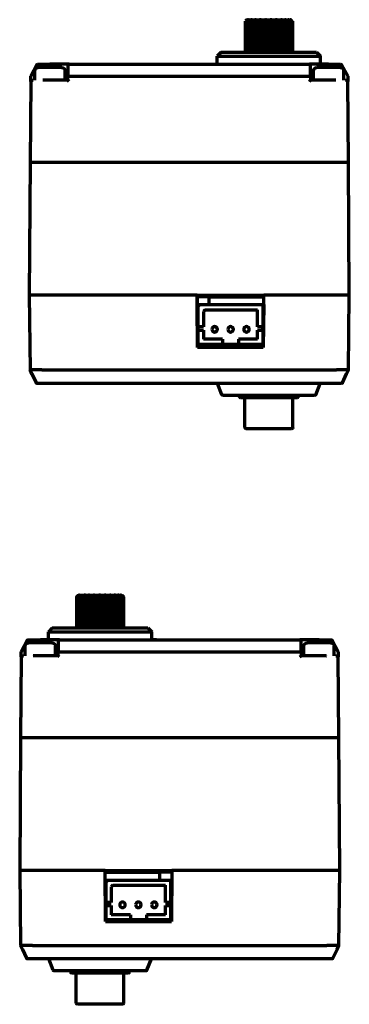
# Model space of a CAD drawing. Header units: millimetres. Extents: x 0 to 1189, y 0 to 841.
# Tile 6 of 9: x 264 to 305, y 614 to 738. Entities that reach past the tile are written whole.
import ezdxf

# ---------------------------------------------------------------- set-up
doc = ezdxf.new("R2010")
doc.units = ezdxf.units.MM
doc.header["$LTSCALE"] = 0.75
doc.layers.add('Visible', color=7, linetype='Continuous', lineweight=70)

msp = doc.modelspace()

# ---------------------------------------------------------------- linework, layer by layer
at = {"layer": 'Visible', "extrusion": (0, 1, 0)}
for p, q in [((292.07, 737.79), (291.87, 737.59)), ((291.87, 737.59), (291.88, 737.59)), ((291.87, 733.69), (291.87, 737.59)), ((291.88, 737.59), (291.88, 733.69)), ((291.96, 737.59), (292.04, 737.59)), ((291.96, 733.69), (291.96, 737.59)), ((292.04, 737.59), (292.04, 733.69)), ((292.07, 737.79), (292.09, 737.79)), ((292.13, 737.79), (292.09, 737.79)), ((292.13, 737.79), (292.27, 737.79)), ((292.22, 737.59), (292.38, 737.59)), ((292.22, 733.69), (292.22, 737.59)), ((292.35, 737.79), (292.27, 737.79)), ((292.35, 737.79), (292.6, 737.79)), ((292.38, 737.59), (292.38, 733.69)), ((292.73, 737.79), (292.6, 737.79)), ((292.65, 737.59), (292.87, 737.59)), ((292.65, 733.69), (292.65, 737.59)), ((292.73, 737.79), (293.07, 737.79)), ((292.87, 737.59), (292.87, 733.69)), ((293.22, 737.79), (293.07, 737.79)), ((293.21, 737.59), (293.48, 737.59)), ((293.21, 733.69), (293.21, 737.59)), ((293.22, 737.79), (293.24, 737.79)), ((293.22, 737.66), (293.22, 737.79)), ((293.24, 737.79), (293.65, 737.79)), ((293.48, 737.59), (293.48, 733.69)), ((293.79, 737.79), (293.65, 737.79)), ((293.79, 737.79), (293.83, 737.79)), ((293.79, 733.69), (293.79, 737.79)), ((293.85, 737.79), (293.83, 737.79)), ((293.83, 737.79), (293.83, 733.69)), ((293.85, 737.79), (294.31, 737.79)), ((293.88, 737.59), (294.17, 737.59)), ((293.88, 733.69), (293.88, 737.59)), ((294.17, 737.59), (294.17, 733.69)), ((294.41, 737.79), (294.31, 737.79)), ((294.41, 737.79), (294.46, 737.79)), ((294.41, 733.69), (294.41, 737.79)), ((294.52, 737.79), (294.46, 737.79)), ((294.46, 737.79), (294.46, 733.69)), ((294.52, 737.79), (295, 737.79)), ((294.6, 737.59), (294.91, 737.59)), ((294.6, 733.69), (294.6, 737.59)), ((294.91, 737.59), (294.91, 733.69)), ((295.07, 737.79), (295, 737.79)), ((295.07, 737.79), (295.12, 737.79)), ((295.07, 733.69), (295.07, 737.79)), ((295.21, 737.79), (295.12, 737.79)), ((295.12, 737.79), (295.12, 733.69)), ((295.21, 737.79), (295.68, 737.79)), ((295.34, 737.59), (295.64, 737.59)), ((295.34, 733.69), (295.34, 737.59)), ((295.64, 737.59), (295.64, 733.69)), ((295.7, 737.79), (295.68, 737.79)), ((295.7, 737.79), (295.75, 737.79)), ((295.7, 733.69), (295.7, 737.79)), ((295.88, 737.79), (295.75, 737.79)), ((295.75, 737.79), (295.75, 733.69)), ((295.88, 737.79), (296.3, 737.79)), ((296.05, 737.59), (296.32, 737.59)), ((296.05, 733.69), (296.05, 737.59)), ((296.3, 737.79), (296.33, 737.79)), ((296.32, 737.59), (296.32, 733.69)), ((296.47, 737.79), (296.33, 737.79)), ((296.33, 737.79), (296.33, 733.69)), ((296.47, 737.79), (296.83, 737.79)), ((296.68, 737.59), (296.9, 737.59)), ((296.68, 733.69), (296.68, 737.59)), ((296.97, 737.79), (296.83, 737.79)), ((296.9, 737.59), (296.9, 733.69)), ((296.97, 737.79), (297.23, 737.79)), ((297.19, 737.59), (297.36, 737.59)), ((297.19, 733.69), (297.19, 737.59)), ((297.33, 737.79), (297.23, 737.79)), ((297.33, 737.79), (297.49, 737.79)), ((297.36, 737.59), (297.36, 733.69)), ((297.53, 737.79), (297.49, 737.79)), ((297.57, 737.79), (297.53, 737.79)), ((297.55, 737.59), (297.65, 737.59)), ((297.55, 733.69), (297.55, 737.59)), ((297.57, 737.79), (297.58, 737.78)), ((297.65, 737.59), (297.65, 733.69)), ((297.74, 737.59), (297.77, 737.59)), ((297.74, 733.69), (297.74, 737.59)), ((297.77, 737.59), (297.77, 733.69)), ((288.82, 733.69), (288.32, 733.19)), ((288.82, 733.69), (300.82, 733.69)), ((300.82, 733.69), (301.32, 733.19)), ((288.32, 733.19), (301.32, 733.19)), ((288.32, 732.19), (288.32, 733.19)), ((301.32, 732.19), (301.32, 733.19)), ((264.92, 730.69), (265.68, 732.11)), ((265.42, 730.19), (265.42, 731.39)), ((265.81, 732.19), (267.32, 732.19)), ((268.82, 731.79), (265.82, 731.79)), ((269.72, 732.19), (267.32, 732.19)), ((269.22, 730.19), (269.22, 731.39)), ((269.57, 732.04), (269.57, 730.65)), ((269.72, 732.19), (287.75, 732.19)), ((287.75, 732.19), (288.29, 732.19)), ((288.29, 732.19), (299.92, 732.19)), ((302.32, 732.19), (299.92, 732.19)), ((300.07, 732.04), (300.07, 732.04)), ((300.07, 730.65), (300.07, 732.04)), ((300.42, 730.19), (300.42, 731.39)), ((303.82, 731.79), (300.82, 731.79)), ((302.32, 732.19), (303.83, 732.19)), ((303.96, 732.11), (304.72, 730.69)), ((304.22, 730.19), (304.22, 731.39)), ((264.92, 730.04), (264.82, 719.89)), ((264.92, 730.04), (264.92, 730.69)), ((265.07, 730.65), (264.92, 730.69)), ((269.57, 730.19), (266.42, 730.19)), ((269.57, 730.19), (269.57, 730.65)), ((269.72, 730.69), (299.92, 730.69)), ((300.07, 730.65), (300.07, 730.19)), ((303.23, 730.19), (300.07, 730.19)), ((303.23, 730.19), (303.24, 730.19)), ((303.25, 730.19), (303.24, 730.19)), ((304.57, 730.65), (304.72, 730.69)), ((304.72, 730.69), (304.73, 730.04)), ((304.82, 719.89), (304.73, 730.04)), ((264.82, 719.89), (264.72, 703.19)), ((264.82, 719.89), (266.32, 719.89)), ((266.32, 719.89), (303.32, 719.89)), ((303.32, 719.89), (304.82, 719.89)), ((304.92, 703.19), (304.82, 719.89)), ((266.22, 703.19), (264.72, 703.19)), ((264.72, 703.19), (264.82, 693.79)), ((285.81, 703.19), (266.22, 703.19)), ((285.81, 703.19), (294.18, 703.19)), ((285.81, 703.19), (285.81, 703.19)), ((285.82, 701.99), (285.81, 703.19)), ((285.81, 703.19), (285.87, 696.59)), ((285.82, 703.19), (285.82, 702.99)), ((285.82, 702.99), (285.82, 703.19)), ((287.32, 702.99), (285.82, 702.99)), ((287.32, 702.99), (294.18, 702.99)), ((287.32, 701.99), (287.32, 702.99)), ((287.66, 703.19), (287.66, 702.99)), ((288.36, 703.19), (288.36, 702.99)), ((289.66, 703.19), (289.66, 702.99)), ((290.36, 703.19), (290.36, 702.99)), ((291.66, 703.19), (291.66, 702.99)), ((292.36, 703.19), (292.36, 702.99)), ((294.12, 696.59), (294.18, 703.19)), ((294.17, 701.99), (294.18, 703.19)), ((294.18, 703.19), (294.18, 703.19)), ((303.42, 703.19), (294.18, 703.19)), ((294.18, 702.99), (294.18, 703.19)), ((294.18, 702.99), (294.18, 703.19)), ((304.92, 703.19), (303.42, 703.19)), ((304.82, 693.79), (304.92, 703.19)), ((285.82, 701.99), (286.16, 701.99)), ((285.82, 701.99), (285.82, 701.99)), ((285.87, 696.61), (285.82, 701.99)), ((285.87, 696.79), (285.83, 701.99)), ((285.83, 701.99), (285.87, 696.81)), ((285.96, 701.79), (286.16, 701.99)), ((285.96, 701.79), (285.96, 701.99)), ((285.96, 699.19), (285.96, 701.79)), ((286.16, 701.99), (294.06, 701.99)), ((294.06, 701.99), (294.17, 701.99)), ((294.06, 701.99), (294.06, 699.19)), ((294.17, 701.99), (294.12, 696.79)), ((294.17, 701.99), (294.12, 696.61)), ((294.12, 696.81), (294.17, 701.99)), ((294.17, 701.99), (294.17, 701.99)), ((286.81, 701.34), (286.61, 701.14)), ((286.61, 701.14), (286.61, 699.19)), ((286.81, 701.34), (293.41, 701.34)), ((293.41, 699.19), (293.41, 701.34)), ((285.96, 698.79), (285.96, 699.19)), ((286.61, 699.19), (285.96, 699.19)), ((294.06, 699.19), (293.41, 699.19)), ((294.06, 698.79), (294.06, 699.19)), ((285.96, 696.99), (285.96, 698.79)), ((285.96, 698.79), (286.61, 698.79)), ((286.61, 698.79), (286.61, 697.64)), ((293.41, 698.79), (294.06, 698.79)), ((293.41, 697.64), (293.41, 698.79)), ((294.06, 698.79), (294.06, 696.99)), ((294.12, 696.81), (285.87, 696.81)), ((285.87, 696.81), (285.87, 696.79)), ((294.12, 696.79), (285.87, 696.79)), ((294.12, 696.61), (285.87, 696.61)), ((285.87, 696.61), (285.87, 696.59)), ((294.12, 696.59), (285.87, 696.59)), ((289.01, 696.99), (285.96, 696.99)), ((289.01, 697.64), (286.61, 697.64)), ((289.01, 697.64), (289.01, 696.99)), ((291.01, 696.99), (289.01, 696.99)), ((293.41, 697.64), (291.01, 697.64)), ((291.01, 697.64), (291.01, 696.99)), ((294.06, 696.99), (291.01, 696.99)), ((294.12, 696.81), (294.12, 696.79)), ((294.12, 696.61), (294.12, 696.59)), ((265.06, 693.28), (264.82, 693.79)), ((265.06, 693.28), (265.58, 692.18)), ((266.32, 693.79), (303.32, 693.79)), ((304.06, 692.18), (304.58, 693.28)), ((304.58, 693.28), (304.82, 693.79)), ((303.32, 692.09), (266.32, 692.09)), ((288.93, 690.68), (288.37, 692.09)), ((300.71, 690.68), (301.27, 692.09)), ((300.57, 690.59), (289.07, 690.59)), ((291.12, 690.44), (291.12, 690.59)), ((298.37, 690.29), (291.27, 690.29)), ((291.82, 686.54), (291.82, 690.29)), ((297.82, 686.54), (297.82, 690.29)), ((298.52, 690.44), (298.52, 690.59)), ((297.67, 686.39), (291.97, 686.39)), ((270.68, 665.29), (270.68, 661.39)), ((270.69, 665.29), (270.74, 665.29)), ((270.69, 661.39), (270.69, 665.29)), ((270.74, 665.29), (270.74, 661.39)), ((270.88, 665.49), (270.87, 665.49)), ((270.87, 665.49), (270.87, 665.48)), ((270.87, 665.29), (270.99, 665.29)), ((270.87, 661.39), (270.87, 665.29)), ((270.88, 665.49), (270.96, 665.49)), ((271.02, 665.49), (270.96, 665.49)), ((270.99, 665.29), (270.99, 661.39)), ((271.02, 665.49), (271.22, 665.49)), ((271.22, 665.49), (271.33, 665.49)), ((271.22, 665.29), (271.41, 665.29)), ((271.22, 661.39), (271.22, 665.29)), ((271.33, 665.49), (271.62, 665.49)), ((271.41, 665.29), (271.41, 661.39)), ((271.77, 665.49), (271.62, 665.49)), ((271.72, 665.29), (271.96, 665.29)), ((271.72, 661.39), (271.72, 665.29)), ((271.77, 665.49), (272.15, 665.49)), ((271.96, 665.29), (271.96, 661.39)), ((272.3, 665.49), (272.15, 665.49)), ((272.3, 665.49), (272.34, 665.49)), ((272.3, 661.39), (272.3, 665.49)), ((272.34, 665.49), (272.78, 665.49)), ((272.34, 665.29), (272.62, 665.29)), ((272.34, 661.39), (272.34, 665.29)), ((272.62, 665.29), (272.62, 661.39)), ((272.9, 665.49), (272.78, 665.49)), ((272.9, 661.39), (272.9, 665.49)), ((272.9, 665.49), (272.94, 665.49)), ((272.98, 665.49), (272.94, 665.49)), ((272.94, 665.49), (272.94, 661.39)), ((272.98, 665.49), (273.46, 665.49)), ((273.04, 665.29), (273.34, 665.29)), ((273.04, 661.39), (273.04, 665.29)), ((273.34, 665.29), (273.34, 661.39)), ((273.54, 665.49), (273.46, 665.49)), ((273.54, 665.49), (273.59, 665.49)), ((273.54, 661.39), (273.54, 665.49)), ((273.67, 665.49), (273.59, 665.49)), ((273.59, 665.49), (273.59, 661.39)), ((273.67, 665.49), (274.14, 665.49)), ((273.78, 665.29), (274.08, 665.29)), ((273.78, 661.39), (273.78, 665.29)), ((274.08, 665.29), (274.08, 661.39)), ((274.19, 665.49), (274.14, 665.49)), ((274.19, 665.49), (274.24, 665.49)), ((274.19, 661.39), (274.19, 665.49)), ((274.35, 665.49), (274.24, 665.49)), ((274.24, 665.49), (274.24, 661.39)), ((274.35, 665.49), (274.8, 665.49)), ((274.5, 665.29), (274.79, 665.29)), ((274.5, 661.39), (274.5, 665.29)), ((274.79, 665.29), (274.79, 661.39)), ((274.8, 665.49), (274.8, 665.49)), ((274.8, 665.49), (274.85, 665.49)), ((274.8, 661.39), (274.8, 665.49)), ((274.99, 665.49), (274.85, 665.49)), ((274.85, 665.49), (274.85, 661.39)), ((274.99, 665.49), (275.38, 665.49)), ((275.18, 665.29), (275.43, 665.29)), ((275.18, 661.39), (275.18, 665.29)), ((275.38, 665.49), (275.38, 665.49)), ((275.54, 665.49), (275.38, 665.49)), ((275.38, 665.49), (275.38, 665.48)), ((275.43, 665.29), (275.43, 661.39)), ((275.54, 665.49), (275.85, 665.49)), ((275.75, 665.29), (275.95, 665.29)), ((275.75, 661.39), (275.75, 665.29)), ((275.97, 665.49), (275.85, 665.49)), ((275.95, 665.29), (275.95, 661.39)), ((275.97, 665.49), (276.18, 665.49)), ((276.25, 665.49), (276.18, 665.49)), ((276.19, 665.29), (276.33, 665.29)), ((276.19, 661.39), (276.19, 665.29)), ((276.25, 665.49), (276.35, 665.49)), ((276.33, 665.29), (276.33, 661.39)), ((276.37, 665.49), (276.35, 665.49)), ((276.37, 665.49), (276.37, 665.49)), ((276.37, 665.49), (276.57, 665.29)), ((276.47, 665.29), (276.54, 665.29)), ((276.47, 661.39), (276.47, 665.29)), ((276.54, 665.29), (276.54, 661.39)), ((276.57, 665.29), (276.57, 665.29)), ((276.57, 661.39), (276.57, 665.29)), ((276.57, 661.39), (276.57, 665.29)), ((267.62, 661.39), (267.12, 660.89)), ((267.12, 660.89), (280.12, 660.89)), ((267.12, 659.89), (267.12, 660.89)), ((267.62, 661.39), (279.62, 661.39)), ((279.62, 661.39), (280.12, 660.89)), ((280.12, 659.89), (280.12, 660.89)), ((263.72, 658.39), (264.48, 659.81)), ((264.61, 659.89), (266.12, 659.89)), ((267.62, 659.49), (264.62, 659.49)), ((268.52, 659.89), (266.12, 659.89)), ((268.37, 659.74), (268.37, 658.35)), ((268.52, 659.89), (280.15, 659.89)), ((280.15, 659.89), (280.7, 659.89)), ((280.7, 659.89), (298.72, 659.89)), ((301.12, 659.89), (298.72, 659.89)), ((298.87, 658.35), (298.87, 659.74)), ((302.62, 659.49), (299.62, 659.49)), ((301.12, 659.89), (302.63, 659.89)), ((302.77, 659.81), (303.52, 658.39)), ((263.72, 657.74), (263.72, 658.39)), ((263.87, 658.35), (263.72, 658.39)), ((264.22, 657.89), (264.22, 659.09)), ((268.02, 657.89), (268.02, 659.09)), ((268.37, 657.89), (268.37, 658.35)), ((268.52, 658.39), (298.72, 658.39)), ((298.87, 658.35), (298.87, 657.89)), ((299.22, 657.89), (299.22, 659.09)), ((303.02, 657.89), (303.02, 659.09)), ((303.52, 658.39), (303.37, 658.35)), ((303.52, 658.39), (303.53, 657.74)), ((263.72, 657.74), (263.62, 647.59)), ((268.37, 657.89), (265.22, 657.89)), ((302.03, 657.89), (298.87, 657.89)), ((302.03, 657.89), (302.04, 657.89)), ((302.05, 657.89), (302.04, 657.89)), ((302.14, 657.89), (302.14, 657.89)), ((303.62, 647.59), (303.53, 657.74)), ((263.62, 647.59), (263.52, 630.89)), ((263.62, 647.59), (265.12, 647.59)), ((265.12, 647.59), (302.12, 647.59)), ((302.12, 647.59), (303.62, 647.59)), ((303.72, 630.89), (303.62, 647.59)), ((265.02, 630.89), (263.52, 630.89)), ((263.52, 630.89), (263.62, 621.49)), ((274.27, 630.89), (265.02, 630.89)), ((274.27, 630.89), (282.63, 630.89)), ((274.32, 624.51), (274.27, 630.89)), ((276.08, 630.89), (276.08, 630.69)), ((276.78, 630.89), (276.78, 630.69)), ((278.08, 630.89), (278.08, 630.69)), ((278.78, 630.89), (278.78, 630.69)), ((280.08, 630.89), (280.08, 630.69)), ((280.78, 630.89), (280.78, 630.69)), ((282.63, 630.89), (282.57, 624.51)), ((302.22, 630.89), (282.63, 630.89)), ((303.72, 630.89), (302.22, 630.89)), ((303.62, 621.49), (303.72, 630.89)), ((274.27, 630.69), (281.13, 630.69)), ((274.28, 629.69), (274.58, 629.69)), ((274.38, 629.49), (274.58, 629.69)), ((274.38, 629.49), (274.38, 629.69)), ((274.58, 629.69), (282.48, 629.69)), ((282.63, 630.69), (281.13, 630.69)), ((281.13, 629.69), (281.13, 630.69)), ((282.48, 629.69), (282.62, 629.69)), ((282.48, 629.69), (282.48, 626.89)), ((274.38, 626.89), (274.38, 629.49)), ((275.23, 629.04), (275.03, 628.84)), ((275.03, 628.84), (275.03, 626.89)), ((275.23, 629.04), (281.83, 629.04)), ((281.83, 626.89), (281.83, 629.04)), ((274.38, 626.49), (274.38, 626.89)), ((275.03, 626.89), (274.38, 626.89)), ((274.38, 624.69), (274.38, 626.49)), ((274.38, 626.49), (275.03, 626.49)), ((275.03, 626.49), (275.03, 625.34)), ((282.48, 626.89), (281.83, 626.89)), ((281.83, 626.49), (282.48, 626.49)), ((281.83, 625.34), (281.83, 626.49)), ((282.48, 626.49), (282.48, 626.89)), ((282.48, 626.49), (282.48, 624.69)), ((277.43, 624.69), (274.38, 624.69)), ((277.43, 625.34), (275.03, 625.34)), ((277.43, 625.34), (277.43, 624.69)), ((279.43, 624.69), (277.43, 624.69)), ((281.83, 625.34), (279.43, 625.34)), ((279.43, 625.34), (279.43, 624.69)), ((282.48, 624.69), (279.43, 624.69)), ((274.32, 624.51), (282.57, 624.51)), ((263.86, 620.99), (263.62, 621.49)), ((263.86, 620.99), (264.38, 619.88)), ((265.12, 621.49), (302.12, 621.49)), ((302.86, 619.88), (303.39, 620.99)), ((303.39, 620.99), (303.62, 621.49)), ((302.12, 619.79), (265.12, 619.79)), ((267.74, 618.38), (267.17, 619.79)), ((279.51, 618.38), (280.07, 619.79)), ((279.37, 618.29), (267.88, 618.29)), ((269.92, 618.14), (269.92, 618.29)), ((277.17, 617.99), (270.07, 617.99)), ((270.62, 614.24), (270.62, 617.99)), ((276.62, 614.24), (276.62, 617.99)), ((277.32, 618.14), (277.32, 618.29)), ((276.47, 614.09), (270.77, 614.09))]:
    msp.add_line(p, q, dxfattribs=at)
at = {"layer": 'Visible', "extrusion": (-2e-16, 0, -1)}
for centre in [(-288.01, 698.89), (-290.01, 698.89), (-292.01, 698.89)]:
    msp.add_circle(centre, 0.35, dxfattribs=at)
at = {"layer": 'Visible', "extrusion": (2e-16, 0, -1)}
for centre in [(-276.43, 626.59), (-278.43, 626.59), (-280.43, 626.59)]:
    msp.add_circle(centre, 0.35, dxfattribs=at)
at = {"layer": 'Visible'}
for centre, radius, start, end in [((315.03, 713.54), 33.38, 133.3994, 133.8967), ((315.3, 717.57), 30.75, 138.8828, 139.3756), ((315.3, 711.97), 34.6, 131.7364, 132.2315), ((317.28, 721.13), 29.98, 146.2452, 146.7038), ((315.62, 712.15), 34.46, 131.9144, 132.4099), ((315.99, 714.02), 33.02, 133.9602, 134.4579), ((316.74, 717.13), 30.98, 138.1769, 138.6713), ((318.85, 720.7), 29.91, 145.1443, 145.6099), ((270.1, 721.31), 30.03, 32.815, 33.2702), ((272.67, 717.75), 30.66, 40.312, 40.8039), ((273.56, 714.5), 32.67, 44.9629, 45.4609), ((273.97, 712.37), 34.28, 47.3671, 47.8629), ((271.63, 721.74), 30.22, 31.6428, 32.0893), ((274.29, 711.87), 34.68, 47.8689, 48.3639), ((274.17, 718.2), 30.45, 39.5449, 40.0346), ((274.58, 713.14), 33.68, 46.5419, 47.0389), ((288.02, 738.79), 6.6, 267.6326, 272.3674)]:
    msp.add_arc(centre, radius, start, end, dxfattribs=at)
at = {"layer": 'Visible', "extrusion": (-2e-16, 0, -1)}
for centre, radius, start, end in [((-265.82, 731.39), 0.4, 0, 90), ((-265.81, 732.04), 0.15, 28.0725, 90), ((-268.82, 731.39), 0.4, 90, 180), ((-269.72, 732.04), 0.15, 0, 90), ((-299.92, 732.04), 0.15, 90, 180), ((-300.82, 731.39), 0.4, 0, 90), ((-303.82, 731.39), 0.4, 90, 180), ((-303.83, 732.04), 0.15, 90, 151.9275), ((-265.07, 730.04), 0.15, 0.5355, 17.9493), ((-304.58, 730.04), 0.15, 162.0507, 179.4646), ((-265.72, 692.24), 0.15, 269.9927, 334.8412), ((-303.93, 692.24), 0.15, 205.1588, 270.0073), ((-289.07, 690.74), 0.15, 270, 338.1986), ((-291.27, 690.44), 0.15, 270, 0), ((-298.37, 690.44), 0.15, 180, 270), ((-300.57, 690.74), 0.15, 201.8014, 270), ((-291.97, 686.54), 0.15, 270, 0), ((-297.67, 686.54), 0.15, 180, 270)]:
    msp.add_arc(centre, radius, start, end, dxfattribs=at)
at = {"layer": 'Visible', "extrusion": (2e-16, 0, -1)}
for centre, radius, start, end in [((-293.84, 643.56), 31.74, 43.1927, 43.6899), ((-293.95, 640.25), 34.14, 47.175, 47.6712), ((-294.75, 647.06), 30.04, 37.3556, 37.837), ((-294.26, 639.54), 34.71, 47.9052, 48.4001), ((-298.67, 650.47), 31.19, 28.3636, 28.7819), ((-294.59, 640.6), 33.87, 46.8118, 47.3085), ((-295.09, 643.17), 32, 43.7353, 44.233), ((-296.32, 646.61), 30.18, 38.2434, 38.7285), ((-300.03, 650.08), 30.72, 29.6821, 30.1125), ((-245.96, 650.63), 31.44, 151.8014, 152.2141), ((-250.54, 647.25), 30, 142.5568, 143.0364), ((-252.02, 643.74), 31.63, 136.5524, 137.0494), ((-252.59, 640.96), 33.59, 133.0851, 133.5821), ((-252.93, 639.6), 34.66, 131.66, 132.155), ((-252.12, 647.7), 29.92, 143.5202, 143.9951), ((-253.25, 640), 34.34, 132.0645, 132.5602), ((-253.35, 644.15), 31.37, 137.1511, 137.6473), ((-253.46, 642.06), 32.77, 134.3592, 134.8571), ((-264.62, 659.09), 0.4, 0, 90), ((-264.61, 659.74), 0.15, 28.0725, 90), ((-267.62, 659.09), 0.4, 90, 180), ((-268.52, 659.74), 0.15, 0, 90), ((-280.42, 666.49), 6.6, 267.6326, 272.3674), ((-298.72, 659.74), 0.15, 90, 180), ((-299.62, 659.09), 0.4, 0, 90), ((-302.62, 659.09), 0.4, 90, 180), ((-302.63, 659.74), 0.15, 90, 151.9275), ((-263.87, 657.74), 0.15, 0.5354, 17.9493), ((-303.38, 657.74), 0.15, 162.0507, 179.4646), ((-264.52, 619.94), 0.15, 269.9927, 334.8412), ((-302.73, 619.94), 0.15, 205.1588, 270.0073), ((-267.88, 618.44), 0.15, 270, 338.1986), ((-270.07, 618.14), 0.15, 270, 0), ((-277.17, 618.14), 0.15, 180, 270), ((-279.37, 618.44), 0.15, 201.8014, 270), ((-270.77, 614.24), 0.15, 270, 0), ((-276.47, 614.24), 0.15, 180, 270)]:
    msp.add_arc(centre, radius, start, end, dxfattribs=at)
at = {"layer": 'Visible', "extrusion": (-2e-16, 0, -1)}
for centre, major_axis, ratio, start_param, end_param in [((269.72, 730.65), (0.15, 0), 0.254376, 3.141593, 4.712389), ((299.92, 730.04), (0.15, 0.15), 0.004673, -1.566124, -0.004673)]:
    msp.add_ellipse(centre, major_axis=major_axis, ratio=ratio, start_param=start_param, end_param=end_param, dxfattribs=at)
at = {"layer": 'Visible'}
for centre, major_axis, ratio, start_param, end_param in [((269.72, 730.04), (-0.15, 0.15), 0.004673, -1.566124, -0.004673), ((299.92, 730.65), (-0.15, 0), 0.254376, 3.141593, 4.712389), ((268.52, 657.74), (-0.15, 0.15), 0.004673, -1.566124, -0.004673)]:
    msp.add_ellipse(centre, major_axis=major_axis, ratio=ratio, start_param=start_param, end_param=end_param, dxfattribs=at)
at = {"layer": 'Visible', "extrusion": (2e-16, 0, -1)}
for centre, major_axis, ratio, start_param, end_param in [((268.52, 658.35), (-0.15, 0), 0.254376, 0, 1.570796), ((298.72, 658.35), (0.15, 0), 0.254376, -1.570796, 0), ((298.72, 657.74), (0.15, 0.15), 0.004673, -1.566123, -0.004673)]:
    msp.add_ellipse(centre, major_axis=major_axis, ratio=ratio, start_param=start_param, end_param=end_param, dxfattribs=at)
at = {"layer": 'Visible'}
for points, knots in [([(292.65, 737.59), (292.66, 737.61), (292.67, 737.63), (292.68, 737.66), (292.69, 737.68), (292.7, 737.7), (292.7, 737.72), (292.71, 737.75), (292.72, 737.77), (292.73, 737.79)], [0, 0, 0, 0, 0.333333, 0.333333, 0.333333, 0.666667, 0.666667, 0.666667, 1, 1, 1, 1]), ([(293.21, 737.59), (293.22, 737.61), (293.22, 737.63), (293.22, 737.66), (293.23, 737.68), (293.23, 737.7), (293.23, 737.72), (293.24, 737.75), (293.24, 737.77), (293.24, 737.79)], [0, 0, 0, 0, 0.333333, 0.333333, 0.333333, 0.666667, 0.666667, 0.666667, 1, 1, 1, 1]), ([(293.88, 737.59), (293.88, 737.61), (293.87, 737.63), (293.87, 737.66), (293.87, 737.68), (293.86, 737.7), (293.86, 737.72), (293.86, 737.75), (293.85, 737.77), (293.85, 737.79)], [0, 0, 0, 0, 0.333333, 0.333333, 0.333333, 0.666667, 0.666667, 0.666667, 1, 1, 1, 1]), ([(294.6, 737.59), (294.59, 737.61), (294.59, 737.63), (294.58, 737.66), (294.57, 737.68), (294.56, 737.7), (294.55, 737.72), (294.54, 737.75), (294.53, 737.77), (294.52, 737.79)], [0, 0, 0, 0, 0.333333, 0.333333, 0.333333, 0.666667, 0.666667, 0.666667, 1, 1, 1, 1]), ([(295, 737.79), (294.99, 737.77), (294.98, 737.75), (294.97, 737.72), (294.96, 737.7), (294.95, 737.68), (294.94, 737.66), (294.93, 737.63), (294.92, 737.61), (294.91, 737.59)], [0, 0, 0, 0, 0.333333, 0.333333, 0.333333, 0.666667, 0.666667, 0.666667, 1, 1, 1, 1]), ([(295.68, 737.79), (295.67, 737.77), (295.67, 737.75), (295.66, 737.72), (295.66, 737.7), (295.66, 737.68), (295.65, 737.66), (295.65, 737.63), (295.64, 737.61), (295.64, 737.59)], [0, 0, 0, 0, 0.333333, 0.333333, 0.333333, 0.666667, 0.666667, 0.666667, 1, 1, 1, 1]), ([(296.3, 737.79), (296.3, 737.77), (296.3, 737.75), (296.31, 737.72), (296.31, 737.7), (296.31, 737.68), (296.31, 737.66), (296.31, 737.63), (296.32, 737.61), (296.32, 737.59)], [0, 0, 0, 0, 0.333333, 0.333333, 0.333333, 0.666667, 0.666667, 0.666667, 1, 1, 1, 1]), ([(296.83, 737.79), (296.84, 737.77), (296.85, 737.75), (296.85, 737.72), (296.86, 737.7), (296.87, 737.68), (296.88, 737.66), (296.89, 737.63), (296.9, 737.61), (296.9, 737.59)], [0, 0, 0, 0, 0.333333, 0.333333, 0.333333, 0.666667, 0.666667, 0.666667, 1, 1, 1, 1]), ([(264.92, 730.09), (264.93, 730.1), (264.94, 730.12), (264.96, 730.14), (264.97, 730.15), (264.99, 730.17), (265.01, 730.18), (265.03, 730.19), (265.04, 730.19), (265.05, 730.19), (265.05, 730.19), (265.05, 730.19), (265.06, 730.19), (265.06, 730.19), (265.06, 730.19), (265.06, 730.19), (265.06, 730.19), (265.06, 730.19), (265.06, 730.19), (265.06, 730.19), (265.06, 730.19), (265.07, 730.19), (265.07, 730.19), (265.07, 730.19), (265.08, 730.19), (265.11, 730.19), (265.15, 730.19), (265.2, 730.19)], [0, 0, 0, 0, 0.00486807, 0.00486807, 0.00964439, 0.00964439, 0.01442349, 0.01442349, 0.01676669, 0.01676669, 0.01750217, 0.01750217, 0.01798863, 0.01798863, 0.01846998, 0.01846998, 0.01892829, 0.01892829, 0.01970751, 0.01970751, 0.02152801, 0.02152801, 0.02698268, 0.02698268, 0.04337137, 0.04337137, 0.07807844, 0.07807844, 0.07807844, 0.07807844]), ([(304.44, 730.19), (304.51, 730.19), (304.55, 730.19), (304.57, 730.19), (304.57, 730.19), (304.58, 730.19), (304.58, 730.19), (304.58, 730.19), (304.58, 730.19), (304.58, 730.19), (304.58, 730.19), (304.59, 730.19), (304.59, 730.19), (304.59, 730.19), (304.59, 730.19), (304.6, 730.19), (304.6, 730.19), (304.61, 730.19), (304.62, 730.18), (304.64, 730.18), (304.65, 730.17), (304.67, 730.16), (304.68, 730.15), (304.7, 730.12), (304.71, 730.11), (304.72, 730.09), (304.72, 730.09), (304.72, 730.09)], [0, 0, 0, 0, 0.04382959, 0.04382959, 0.05316284, 0.05316284, 0.05743828, 0.05743828, 0.05904478, 0.05904478, 0.05974157, 0.05974157, 0.06001325, 0.06001325, 0.0605639, 0.0605639, 0.06166018, 0.06166018, 0.06383268, 0.06383268, 0.06751946, 0.06751946, 0.0722862, 0.0722862, 0.07706473, 0.07706473, 0.07799933, 0.07799933, 0.07799933, 0.07799933]), ([(266.32, 693.79), (266.32, 693.79), (266.32, 693.79), (266.13, 693.79), (265.93, 693.79), (265.56, 693.79), (265.39, 693.79), (265.13, 693.79), (265.01, 693.79), (264.86, 693.79), (264.82, 693.79), (264.82, 693.79)], [0.452009, 0.452009, 0.452009, 0.452009, 0.4520671, 0.4520671, 0.5085702, 0.5085702, 0.5650733, 0.5650733, 0.6215764, 0.6215764, 0.6780089, 0.6780089, 0.6780089, 0.6780089]), ([(304.82, 693.79), (304.82, 693.79), (304.82, 693.79), (304.82, 693.79), (304.78, 693.79), (304.63, 693.79), (304.52, 693.79), (304.25, 693.79), (304.08, 693.79), (303.71, 693.79), (303.51, 693.79), (303.32, 693.79)], [0.452009, 0.452009, 0.452009, 0.452009, 0.4520671, 0.4520671, 0.5085702, 0.5085702, 0.5650733, 0.5650733, 0.6215764, 0.6215764, 0.6780089, 0.6780089, 0.6780089, 0.6780089]), ([(266.32, 692.09), (266.29, 692.09), (266.26, 692.09), (266.23, 692.09), (266.21, 692.09), (266.2, 692.09), (266.18, 692.09), (266.17, 692.09), (266.15, 692.09), (266.14, 692.09), (266.12, 692.09), (266.11, 692.09), (266.09, 692.09), (266.05, 692.09), (266.02, 692.09), (265.99, 692.09), (265.98, 692.09), (265.97, 692.09), (265.97, 692.09), (265.96, 692.09), (265.95, 692.09), (265.94, 692.09), (265.94, 692.09), (265.93, 692.09), (265.93, 692.09), (265.92, 692.09), (265.91, 692.09), (265.9, 692.09), (265.9, 692.09), (265.9, 692.09), (265.89, 692.09), (265.88, 692.09), (265.87, 692.09), (265.85, 692.09), (265.85, 692.09), (265.84, 692.09), (265.83, 692.09), (265.83, 692.09), (265.82, 692.09), (265.82, 692.09), (265.8, 692.09), (265.78, 692.09), (265.76, 692.09), (265.76, 692.09), (265.75, 692.09), (265.75, 692.09), (265.74, 692.09), (265.74, 692.09), (265.74, 692.09), (265.74, 692.09), (265.74, 692.09), (265.74, 692.09), (265.73, 692.09), (265.72, 692.09), (265.72, 692.09), (265.72, 692.09), (265.72, 692.09), (265.72, 692.09), (265.72, 692.09), (265.72, 692.09), (265.72, 692.09), (265.72, 692.09), (265.72, 692.09), (265.72, 692.09)], [0.0000019, 0.0000019, 0.0000019, 0.0000019, 0.103125, 0.103125, 0.103125, 0.1515625, 0.1515625, 0.1515625, 0.2, 0.2, 0.2, 0.2534916, 0.2534916, 0.2534916, 0.3768871, 0.3768871, 0.3768871, 0.4, 0.4, 0.4, 0.4381716, 0.4381716, 0.4381716, 0.45, 0.45, 0.45, 0.4875, 0.4875, 0.4875, 0.501123, 0.501123, 0.501123, 0.5607017, 0.5607017, 0.5607017, 0.6, 0.6, 0.6, 0.6221488, 0.6221488, 0.6221488, 0.7460555, 0.7460555, 0.7460555, 0.8, 0.8, 0.8, 0.825, 0.825, 0.825, 0.8410645, 0.8410645, 0.8410645, 0.9205322, 0.9205322, 0.9205322, 0.9602661, 0.9602661, 0.9602661, 0.9801331, 0.9801331, 0.9801331, 0.9999971, 0.9999971, 0.9999971, 0.9999971]), ([(303.93, 692.09), (303.93, 692.09), (303.92, 692.09), (303.92, 692.09), (303.92, 692.09), (303.91, 692.09), (303.91, 692.09), (303.91, 692.09), (303.9, 692.09), (303.9, 692.09), (303.89, 692.09), (303.89, 692.09), (303.88, 692.09), (303.87, 692.09), (303.85, 692.09), (303.82, 692.09), (303.82, 692.09), (303.82, 692.09), (303.81, 692.09), (303.8, 692.09), (303.8, 692.09), (303.79, 692.09), (303.79, 692.09), (303.78, 692.09), (303.78, 692.09), (303.77, 692.09), (303.77, 692.09), (303.76, 692.09), (303.75, 692.09), (303.75, 692.09), (303.75, 692.09), (303.73, 692.09), (303.72, 692.09), (303.71, 692.09), (303.7, 692.09), (303.69, 692.09), (303.68, 692.09), (303.67, 692.09), (303.66, 692.09), (303.66, 692.09), (303.62, 692.09), (303.59, 692.09), (303.55, 692.09), (303.54, 692.09), (303.52, 692.09), (303.51, 692.09), (303.5, 692.09), (303.49, 692.09), (303.48, 692.09), (303.48, 692.09), (303.47, 692.09), (303.47, 692.09), (303.44, 692.09), (303.42, 692.09), (303.4, 692.09), (303.38, 692.09), (303.37, 692.09), (303.36, 692.09), (303.35, 692.09), (303.35, 692.09), (303.34, 692.09), (303.33, 692.09), (303.33, 692.09), (303.32, 692.09)], [0.0000027, 0.0000027, 0.0000027, 0.0000027, 0.103125, 0.103125, 0.103125, 0.1515625, 0.1515625, 0.1515625, 0.2, 0.2, 0.2, 0.2534921, 0.2534921, 0.2534921, 0.3768876, 0.3768876, 0.3768876, 0.4, 0.4, 0.4, 0.4381721, 0.4381721, 0.4381721, 0.45, 0.45, 0.45, 0.4875, 0.4875, 0.4875, 0.501123, 0.501123, 0.501123, 0.5607021, 0.5607021, 0.5607021, 0.6, 0.6, 0.6, 0.6221493, 0.6221493, 0.6221493, 0.746056, 0.746056, 0.746056, 0.8, 0.8, 0.8, 0.825, 0.825, 0.825, 0.8410645, 0.8410645, 0.8410645, 0.9205322, 0.9205322, 0.9205322, 0.9602661, 0.9602661, 0.9602661, 0.9801331, 0.9801331, 0.9801331, 0.9999978, 0.9999978, 0.9999978, 0.9999978]), ([(271.72, 665.29), (271.72, 665.31), (271.73, 665.34), (271.74, 665.36), (271.74, 665.38), (271.75, 665.4), (271.76, 665.43), (271.76, 665.45), (271.77, 665.47), (271.77, 665.49)], [0, 0, 0, 0, 0.333333, 0.333333, 0.333333, 0.666667, 0.666667, 0.666667, 1, 1, 1, 1]), ([(273.04, 665.29), (273.03, 665.31), (273.03, 665.34), (273.02, 665.36), (273.01, 665.38), (273.01, 665.4), (273, 665.43), (273, 665.45), (272.99, 665.47), (272.98, 665.49)], [0, 0, 0, 0, 0.333333, 0.333333, 0.333333, 0.666667, 0.666667, 0.666667, 1, 1, 1, 1]), ([(274.14, 665.49), (274.14, 665.47), (274.13, 665.45), (274.12, 665.43), (274.12, 665.4), (274.11, 665.38), (274.1, 665.36), (274.09, 665.34), (274.09, 665.31), (274.08, 665.29)], [0, 0, 0, 0, 0.333333, 0.333333, 0.333333, 0.666667, 0.666667, 0.666667, 1, 1, 1, 1]), ([(274.8, 665.49), (274.8, 665.47), (274.8, 665.45), (274.8, 665.43), (274.79, 665.4), (274.79, 665.38), (274.79, 665.36), (274.79, 665.34), (274.79, 665.31), (274.79, 665.29)], [0, 0, 0, 0, 0.333333, 0.333333, 0.333333, 0.666667, 0.666667, 0.666667, 1, 1, 1, 1]), ([(275.38, 665.49), (275.39, 665.47), (275.39, 665.45), (275.4, 665.43), (275.4, 665.4), (275.41, 665.38), (275.41, 665.36), (275.42, 665.34), (275.42, 665.31), (275.43, 665.29)], [0, 0, 0, 0, 0.333333, 0.333333, 0.333333, 0.666667, 0.666667, 0.666667, 1, 1, 1, 1]), ([(275.85, 665.49), (275.86, 665.47), (275.87, 665.45), (275.88, 665.43), (275.89, 665.4), (275.91, 665.38), (275.92, 665.36), (275.93, 665.34), (275.94, 665.31), (275.95, 665.29)], [0, 0, 0, 0, 0.333333, 0.333333, 0.333333, 0.666667, 0.666667, 0.666667, 1, 1, 1, 1]), ([(263.72, 657.79), (263.73, 657.8), (263.74, 657.82), (263.76, 657.84), (263.77, 657.85), (263.79, 657.87), (263.81, 657.88), (263.83, 657.89), (263.84, 657.89), (263.85, 657.89), (263.85, 657.89), (263.86, 657.89), (263.86, 657.89), (263.86, 657.89), (263.86, 657.89), (263.86, 657.89), (263.86, 657.89), (263.86, 657.89), (263.86, 657.89), (263.87, 657.89), (263.87, 657.89), (263.87, 657.89), (263.87, 657.89), (263.87, 657.89), (263.88, 657.89), (263.91, 657.89), (263.95, 657.89), (264, 657.89)], [0, 0, 0, 0, 0.00486807, 0.00486807, 0.00964439, 0.00964439, 0.01442349, 0.01442349, 0.01676669, 0.01676669, 0.01750217, 0.01750217, 0.01798863, 0.01798863, 0.01846998, 0.01846998, 0.01892829, 0.01892829, 0.01970751, 0.01970751, 0.02152801, 0.02152801, 0.02698268, 0.02698268, 0.04337137, 0.04337137, 0.07807844, 0.07807844, 0.07807844, 0.07807844]), ([(303.24, 657.89), (303.31, 657.89), (303.35, 657.89), (303.37, 657.89), (303.38, 657.89), (303.38, 657.89), (303.38, 657.89), (303.38, 657.89), (303.38, 657.89), (303.39, 657.89), (303.39, 657.89), (303.39, 657.89), (303.39, 657.89), (303.39, 657.89), (303.39, 657.89), (303.4, 657.89), (303.4, 657.89), (303.41, 657.89), (303.42, 657.89), (303.44, 657.88), (303.45, 657.87), (303.47, 657.86), (303.48, 657.85), (303.51, 657.82), (303.51, 657.81), (303.52, 657.79), (303.52, 657.79), (303.52, 657.79)], [0, 0, 0, 0, 0.04382959, 0.04382959, 0.05316284, 0.05316284, 0.05743828, 0.05743828, 0.05904478, 0.05904478, 0.05974157, 0.05974157, 0.06001325, 0.06001325, 0.0605639, 0.0605639, 0.06166018, 0.06166018, 0.06383268, 0.06383268, 0.06751946, 0.06751946, 0.0722862, 0.0722862, 0.07706473, 0.07706473, 0.07799933, 0.07799933, 0.07799933, 0.07799933]), ([(265.12, 621.49), (265.12, 621.49), (265.12, 621.49), (264.93, 621.49), (264.73, 621.49), (264.36, 621.49), (264.2, 621.49), (263.93, 621.49), (263.81, 621.49), (263.66, 621.49), (263.62, 621.49), (263.62, 621.49)], [-0.4520855, -0.4520855, -0.4520855, -0.4520855, -0.4520274, -0.4520274, -0.3955243, -0.3955243, -0.3390212, -0.3390212, -0.282518, -0.282518, -0.2261132, -0.2261132, -0.2261132, -0.2261132]), ([(303.62, 621.49), (303.62, 621.49), (303.62, 621.49), (303.62, 621.49), (303.59, 621.49), (303.43, 621.49), (303.32, 621.49), (303.05, 621.49), (302.88, 621.49), (302.51, 621.49), (302.31, 621.49), (302.12, 621.49)], [0.452009, 0.452009, 0.452009, 0.452009, 0.4520671, 0.4520671, 0.5085702, 0.5085702, 0.5650733, 0.5650733, 0.6215764, 0.6215764, 0.6780089, 0.6780089, 0.6780089, 0.6780089]), ([(265.12, 619.79), (265.09, 619.79), (265.06, 619.79), (265.03, 619.79), (265.01, 619.79), (265, 619.79), (264.98, 619.79), (264.97, 619.79), (264.95, 619.79), (264.94, 619.79), (264.92, 619.79), (264.91, 619.79), (264.89, 619.79), (264.86, 619.79), (264.82, 619.79), (264.79, 619.79), (264.78, 619.79), (264.78, 619.79), (264.77, 619.79), (264.76, 619.79), (264.75, 619.79), (264.74, 619.79), (264.74, 619.79), (264.73, 619.79), (264.73, 619.79), (264.72, 619.79), (264.71, 619.79), (264.7, 619.79), (264.7, 619.79), (264.7, 619.79), (264.69, 619.79), (264.68, 619.79), (264.67, 619.79), (264.66, 619.79), (264.65, 619.79), (264.64, 619.79), (264.63, 619.79), (264.63, 619.79), (264.63, 619.79), (264.62, 619.79), (264.6, 619.79), (264.58, 619.79), (264.57, 619.79), (264.56, 619.79), (264.55, 619.79), (264.55, 619.79), (264.55, 619.79), (264.54, 619.79), (264.54, 619.79), (264.54, 619.79), (264.54, 619.79), (264.54, 619.79), (264.53, 619.79), (264.53, 619.79), (264.52, 619.79), (264.52, 619.79), (264.52, 619.79), (264.52, 619.79), (264.52, 619.79), (264.52, 619.79), (264.52, 619.79), (264.52, 619.79), (264.52, 619.79), (264.52, 619.79), (264.52, 619.79), (264.52, 619.79), (264.52, 619.79)], [0.000001, 0.000001, 0.000001, 0.000001, 0.103125, 0.103125, 0.103125, 0.1515625, 0.1515625, 0.1515625, 0.2, 0.2, 0.2, 0.2534908, 0.2534908, 0.2534908, 0.3768873, 0.3768873, 0.3768873, 0.4, 0.4, 0.4, 0.4381722, 0.4381722, 0.4381722, 0.45, 0.45, 0.45, 0.4875, 0.4875, 0.4875, 0.501123, 0.501123, 0.501123, 0.5607028, 0.5607028, 0.5607028, 0.6, 0.6, 0.6, 0.6221504, 0.6221504, 0.6221504, 0.7460582, 0.7460582, 0.7460582, 0.8, 0.8, 0.8, 0.825, 0.825, 0.825, 0.8357666, 0.8357666, 0.8357666, 0.9178833, 0.9178833, 0.9178833, 0.9589417, 0.9589417, 0.9589417, 0.9794708, 0.9794708, 0.9794708, 0.9897354, 0.9897354, 0.9897354, 0.9999998, 0.9999998, 0.9999998, 0.9999998]), ([(302.73, 619.79), (302.73, 619.79), (302.73, 619.79), (302.72, 619.79), (302.72, 619.79), (302.72, 619.79), (302.71, 619.79), (302.71, 619.79), (302.7, 619.79), (302.7, 619.79), (302.69, 619.79), (302.69, 619.79), (302.68, 619.79), (302.67, 619.79), (302.65, 619.79), (302.63, 619.79), (302.62, 619.79), (302.62, 619.79), (302.61, 619.79), (302.61, 619.79), (302.6, 619.79), (302.59, 619.79), (302.59, 619.79), (302.59, 619.79), (302.58, 619.79), (302.58, 619.79), (302.57, 619.79), (302.56, 619.79), (302.56, 619.79), (302.55, 619.79), (302.55, 619.79), (302.54, 619.79), (302.52, 619.79), (302.51, 619.79), (302.5, 619.79), (302.49, 619.79), (302.48, 619.79), (302.47, 619.79), (302.47, 619.79), (302.46, 619.79), (302.43, 619.79), (302.39, 619.79), (302.36, 619.79), (302.34, 619.79), (302.32, 619.79), (302.31, 619.79), (302.3, 619.79), (302.29, 619.79), (302.28, 619.79), (302.28, 619.79), (302.28, 619.79), (302.28, 619.79), (302.25, 619.79), (302.23, 619.79), (302.2, 619.79), (302.19, 619.79), (302.18, 619.79), (302.16, 619.79), (302.16, 619.79), (302.15, 619.79), (302.14, 619.79), (302.14, 619.79), (302.14, 619.79), (302.13, 619.79), (302.13, 619.79), (302.13, 619.79), (302.12, 619.79)], [0.0000001, 0.0000001, 0.0000001, 0.0000001, 0.103125, 0.103125, 0.103125, 0.1515625, 0.1515625, 0.1515625, 0.2, 0.2, 0.2, 0.2534898, 0.2534898, 0.2534898, 0.3768865, 0.3768865, 0.3768865, 0.4, 0.4, 0.4, 0.4381714, 0.4381714, 0.4381714, 0.45, 0.45, 0.45, 0.4875, 0.4875, 0.4875, 0.501123, 0.501123, 0.501123, 0.560702, 0.560702, 0.560702, 0.6, 0.6, 0.6, 0.6221496, 0.6221496, 0.6221496, 0.7460574, 0.7460574, 0.7460574, 0.8, 0.8, 0.8, 0.825, 0.825, 0.825, 0.8357666, 0.8357666, 0.8357666, 0.9178833, 0.9178833, 0.9178833, 0.9589417, 0.9589417, 0.9589417, 0.9794708, 0.9794708, 0.9794708, 0.9897354, 0.9897354, 0.9897354, 0.999999, 0.999999, 0.999999, 0.999999])]:
    msp.add_open_spline(points, degree=3, knots=knots, dxfattribs=at)
for points, weights in [([(297.77, 737.59), (297.67, 737.69), (297.58, 737.78)], [1.17473683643, 1.17043246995, 1.16450183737]), ([(270.68, 665.29), (270.78, 665.39), (270.87, 665.49)], [1.17473683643, 1.1702420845, 1.1639740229]), ([(272.34, 665.29), (272.34, 665.39), (272.34, 665.49)], [1.17473683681, 1.17024208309, 1.16397401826])]:
    msp.add_rational_spline(points, weights, degree=2, dxfattribs=at)
for points in [[(272.6, 665.49), (272.6, 665.49), (272.6, 665.49), (272.6, 665.49)], [(265.13, 657.89), (265.13, 657.89), (265.13, 657.89), (265.13, 657.89)]]:
    msp.add_open_spline(points, degree=3, dxfattribs=at)

doc.saveas('drawing.dxf')
